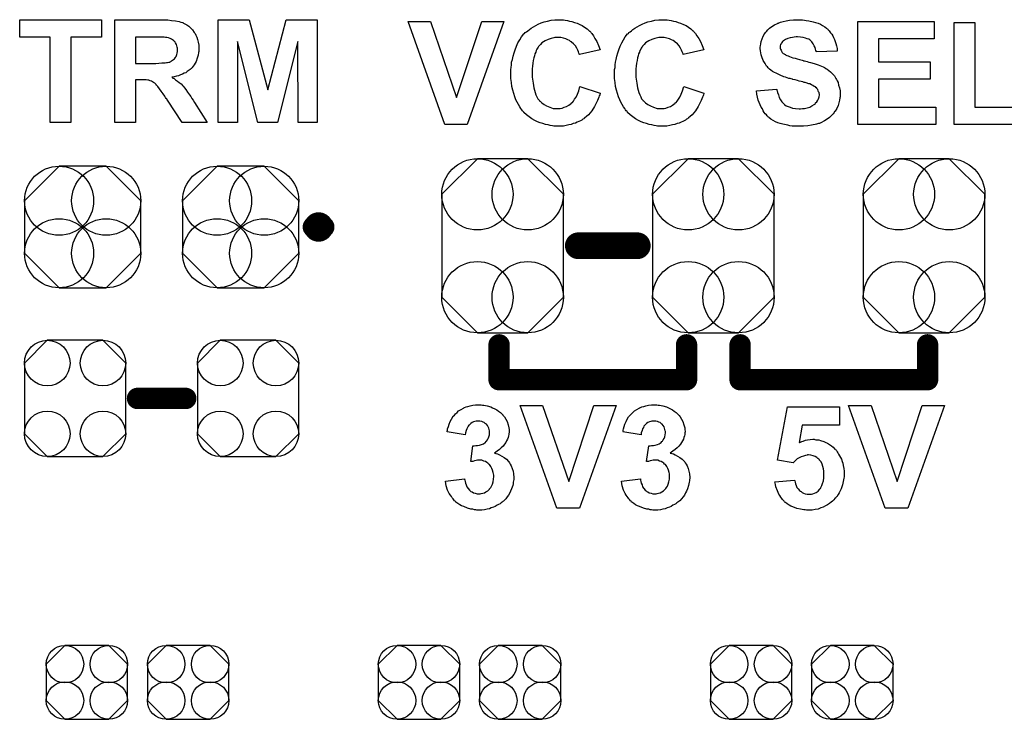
# Model space of a CAD drawing. Extents: x -0.07 to 0.95, y -0.15 to 1.54.
# Tile 3 of 22: x 0.19 to 0.56, y 0.09 to 0.35. Entities that reach past the tile are written whole.
import ezdxf

# ---------------------------------------------------------------- set-up
doc = ezdxf.new("R2010")
doc.units = 0
doc.layers.get('0').update_dxf_attribs({"linetype": 'CONTINUOUS'})
doc.layers.add('gto', color=2, linetype='CONTINUOUS')
doc.layers.add('gts', color=1, linetype='CONTINUOUS')

# ---------------------------------------------------------------- blocks, each defined once
blk = doc.blocks.new('D36')
at = {"const_width": 0.005}
blk.add_lwpolyline([(-0.0025, 0, 1), (0.0025, 0, 1)], format="xyb", close=True, dxfattribs=at)
blk = doc.blocks.new('D69')
at = {"const_width": 0.00395}
blk.add_lwpolyline([(-0.001975, 0, 1), (0.001975, 0, 1)], format="xyb", close=True, dxfattribs=at)
blk = doc.blocks.new('D71')
at = {"const_width": 0.004}
blk.add_lwpolyline([(-0.002, 0, 1), (0.002, 0, 1)], format="xyb", close=True, dxfattribs=at)
blk = doc.blocks.new('D74')
blk.add_lwpolyline([(-0.0189, 0.0132), (-0.0189, -0.0132), (-0.0104, -0.0217), (0.0104, -0.0217), (0.0189, -0.0132), (0.0189, 0.0132), (0.0104, 0.0217), (-0.0104, 0.0217)], close=True)
for centre in [(-0.0104, 0.0132), (0.0104, 0.0132), (-0.0104, -0.0132), (0.0104, -0.0132)]:
    blk.add_circle(centre, 0.0085)
blk = doc.blocks.new('D75')
blk.add_lwpolyline([(0.0217, -0.0098), (0.0217, 0.0098), (0.0088, 0.0227), (-0.0088, 0.0227), (-0.0217, 0.0098), (-0.0217, -0.0098), (-0.0088, -0.0227), (0.0088, -0.0227)], close=True)
for centre in [(-0.0088, 0.0098), (0.0088, 0.0098), (-0.0088, -0.0098), (0.0088, -0.0098)]:
    blk.add_circle(centre, 0.0129)
blk = doc.blocks.new('D78')
blk.add_lwpolyline([(0.0152, -0.0068), (0.0152, 0.0068), (0.0082, 0.0138), (-0.0082, 0.0138), (-0.0152, 0.0068), (-0.0152, -0.0068), (-0.0082, -0.0138), (0.0082, -0.0138)], close=True)
for centre in [(-0.0082, 0.0068), (0.0082, 0.0068), (-0.0082, -0.0068), (0.0082, -0.0068)]:
    blk.add_circle(centre, 0.007)
blk = doc.blocks.new('D81')
blk.add_lwpolyline([(-0.0227, 0.0192), (-0.0227, -0.0192), (-0.0094, -0.0325), (0.0094, -0.0325), (0.0227, -0.0192), (0.0227, 0.0192), (0.0094, 0.0325), (-0.0094, 0.0325)], close=True)
for centre in [(-0.0094, 0.0192), (0.0094, 0.0192), (-0.0094, -0.0192), (0.0094, -0.0192)]:
    blk.add_circle(centre, 0.0133)

msp = doc.modelspace()

# ---------------------------------------------------------------- linework, layer by layer
at = {"layer": 'gto', "color": 2}
for points in [[(0.2215, 0.3469), (0.2101, 0.3469), (0.2101, 0.315), (0.2024, 0.315), (0.2024, 0.3469), (0.191, 0.3469), (0.191, 0.3534), (0.2215, 0.3534), (0.2215, 0.3469)], [(0.2443, 0.3534), (0.2449, 0.3534), (0.2456, 0.3533), (0.2463, 0.3533), (0.2477, 0.3531), (0.2492, 0.353), (0.2506, 0.3527), (0.2512, 0.3525), (0.2518, 0.3524), (0.2518, 0.3524), (0.2519, 0.3523), (0.2522, 0.3521), (0.2527, 0.3519), (0.2534, 0.3515), (0.2541, 0.351), (0.2548, 0.3504), (0.2555, 0.3496), (0.2562, 0.3486), (0.2562, 0.3486), (0.2563, 0.3485), (0.2564, 0.3484), (0.2565, 0.3482), (0.2568, 0.3476), (0.2571, 0.3469), (0.2574, 0.346), (0.2577, 0.345), (0.2579, 0.3439), (0.2579, 0.3426), (0.2579, 0.3426), (0.2579, 0.3425), (0.2579, 0.3422), (0.2579, 0.3419), (0.2579, 0.3415), (0.2578, 0.3411), (0.2576, 0.3401), (0.2573, 0.339), (0.2569, 0.3378), (0.2562, 0.3366), (0.2558, 0.336), (0.2554, 0.3355), (0.2553, 0.3354), (0.2553, 0.3354), (0.2551, 0.3352), (0.2549, 0.335), (0.2547, 0.3348), (0.2543, 0.3345), (0.2539, 0.3343), (0.2535, 0.334), (0.253, 0.3336), (0.2524, 0.3334), (0.2518, 0.3331), (0.2511, 0.3328), (0.2503, 0.3325), (0.2496, 0.3323), (0.2487, 0.3321), (0.2478, 0.3319), (0.2478, 0.3319), (0.2479, 0.3319), (0.2482, 0.3316), (0.2487, 0.3314), (0.2492, 0.331), (0.2499, 0.3305), (0.2506, 0.33), (0.2513, 0.3294), (0.2519, 0.3287), (0.2519, 0.3287), (0.2522, 0.3284), (0.2525, 0.3279), (0.253, 0.3273), (0.2537, 0.3264), (0.254, 0.3259), (0.2544, 0.3253), (0.2549, 0.3247), (0.2553, 0.324), (0.2558, 0.3233), (0.2563, 0.3225), (0.261, 0.315), (0.2517, 0.315), (0.2462, 0.3233), (0.2461, 0.3234), (0.2461, 0.3235), (0.2459, 0.3238), (0.2457, 0.324), (0.2454, 0.3244), (0.2452, 0.3248), (0.2446, 0.3257), (0.2438, 0.3267), (0.2432, 0.3276), (0.2426, 0.3284), (0.2423, 0.3287), (0.2421, 0.329), (0.242, 0.329), (0.2419, 0.3292), (0.2417, 0.3294), (0.2414, 0.3297), (0.241, 0.3299), (0.2406, 0.3302), (0.2402, 0.3304), (0.2397, 0.3306), (0.2397, 0.3306), (0.2395, 0.3307), (0.2392, 0.3308), (0.2388, 0.3308), (0.2382, 0.3309), (0.2376, 0.331), (0.2368, 0.331), (0.2343, 0.331), (0.2343, 0.315), (0.2265, 0.315), (0.2265, 0.3534), (0.2438, 0.3534), (0.2443, 0.3534)], [(0.3021, 0.315), (0.295, 0.315), (0.2949, 0.3452), (0.2873, 0.315), (0.2799, 0.315), (0.2723, 0.3452), (0.2723, 0.315), (0.2651, 0.315), (0.2651, 0.3534), (0.2767, 0.3534), (0.2836, 0.3272), (0.2905, 0.3534), (0.3021, 0.3534), (0.3021, 0.315)], [(0.3934, 0.3534), (0.3941, 0.3533), (0.3947, 0.3532), (0.3955, 0.3531), (0.3963, 0.3529), (0.3972, 0.3527), (0.3982, 0.3524), (0.3991, 0.3521), (0.4001, 0.3516), (0.401, 0.3512), (0.4019, 0.3506), (0.4029, 0.35), (0.4037, 0.3492), (0.4038, 0.3492), (0.4038, 0.3491), (0.404, 0.349), (0.4042, 0.3488), (0.4044, 0.3485), (0.4046, 0.3482), (0.4052, 0.3474), (0.4058, 0.3464), (0.4065, 0.3452), (0.4071, 0.3438), (0.4077, 0.3422), (0.4, 0.3404), (0.4, 0.3404), (0.3999, 0.3405), (0.3999, 0.3406), (0.3998, 0.3409), (0.3997, 0.3414), (0.3994, 0.342), (0.399, 0.3428), (0.3985, 0.3436), (0.3978, 0.3444), (0.3971, 0.345), (0.397, 0.3451), (0.3967, 0.3453), (0.3963, 0.3456), (0.3957, 0.3459), (0.3949, 0.3462), (0.394, 0.3465), (0.393, 0.3467), (0.3919, 0.3468), (0.3915, 0.3468), (0.3912, 0.3467), (0.3908, 0.3467), (0.3904, 0.3466), (0.3894, 0.3464), (0.3883, 0.346), (0.3872, 0.3455), (0.3866, 0.3451), (0.386, 0.3447), (0.3855, 0.3442), (0.385, 0.3437), (0.385, 0.3436), (0.3848, 0.3435), (0.3847, 0.3434), (0.3846, 0.3431), (0.3843, 0.3428), (0.3841, 0.3424), (0.3839, 0.3419), (0.3837, 0.3413), (0.3834, 0.3406), (0.3832, 0.3399), (0.383, 0.3391), (0.3827, 0.3382), (0.3826, 0.3372), (0.3825, 0.3361), (0.3824, 0.335), (0.3823, 0.3337), (0.3823, 0.3336), (0.3823, 0.3334), (0.3823, 0.333), (0.3824, 0.3325), (0.3824, 0.3319), (0.3825, 0.3312), (0.3826, 0.3305), (0.3827, 0.3297), (0.383, 0.3279), (0.3835, 0.3262), (0.3837, 0.3254), (0.3841, 0.3246), (0.3845, 0.3239), (0.385, 0.3233), (0.385, 0.3232), (0.3851, 0.3232), (0.3852, 0.323), (0.3855, 0.3228), (0.386, 0.3223), (0.3868, 0.3218), (0.3877, 0.3212), (0.3889, 0.3207), (0.3902, 0.3203), (0.3909, 0.3203), (0.3917, 0.3202), (0.392, 0.3202), (0.3922, 0.3203), (0.3928, 0.3203), (0.3936, 0.3204), (0.3943, 0.3207), (0.3952, 0.321), (0.3961, 0.3215), (0.397, 0.3222), (0.3971, 0.3223), (0.3974, 0.3225), (0.3978, 0.323), (0.3982, 0.3237), (0.3988, 0.3245), (0.3993, 0.3256), (0.3998, 0.3269), (0.4002, 0.3284), (0.4078, 0.326), (0.4078, 0.326), (0.4077, 0.3258), (0.4076, 0.3254), (0.4074, 0.325), (0.4072, 0.3245), (0.407, 0.3239), (0.4067, 0.3232), (0.4064, 0.3225), (0.4056, 0.321), (0.4046, 0.3194), (0.4034, 0.3179), (0.4027, 0.3173), (0.402, 0.3167), (0.4019, 0.3166), (0.4018, 0.3166), (0.4016, 0.3164), (0.4013, 0.3162), (0.4009, 0.3159), (0.4004, 0.3157), (0.3998, 0.3154), (0.3992, 0.3152), (0.3985, 0.3148), (0.3977, 0.3146), (0.3969, 0.3143), (0.396, 0.3141), (0.3951, 0.3139), (0.394, 0.3137), (0.3929, 0.3137), (0.3918, 0.3136), (0.3914, 0.3136), (0.3911, 0.3137), (0.3905, 0.3137), (0.3899, 0.3138), (0.3891, 0.3139), (0.3883, 0.3141), (0.3873, 0.3143), (0.3864, 0.3146), (0.3854, 0.3149), (0.3843, 0.3153), (0.3833, 0.3158), (0.3822, 0.3164), (0.3812, 0.3171), (0.3802, 0.3179), (0.3792, 0.3188), (0.3792, 0.3189), (0.379, 0.3191), (0.3788, 0.3194), (0.3785, 0.3198), (0.3781, 0.3203), (0.3777, 0.3209), (0.3772, 0.3217), (0.3768, 0.3226), (0.3763, 0.3235), (0.3759, 0.3246), (0.3755, 0.3258), (0.3751, 0.3271), (0.3748, 0.3284), (0.3746, 0.3299), (0.3744, 0.3315), (0.3744, 0.3331), (0.3744, 0.3332), (0.3744, 0.3333), (0.3744, 0.3336), (0.3744, 0.3341), (0.3744, 0.3348), (0.3745, 0.3355), (0.3746, 0.3365), (0.3747, 0.3375), (0.375, 0.3386), (0.3752, 0.3398), (0.3756, 0.341), (0.376, 0.3422), (0.3765, 0.3435), (0.377, 0.3447), (0.3777, 0.3459), (0.3784, 0.347), (0.3793, 0.3481), (0.3793, 0.3481), (0.3795, 0.3483), (0.3798, 0.3486), (0.3802, 0.3489), (0.3807, 0.3493), (0.3813, 0.3497), (0.382, 0.3502), (0.3828, 0.3507), (0.3837, 0.3512), (0.3846, 0.3517), (0.3857, 0.3522), (0.3868, 0.3526), (0.3881, 0.3529), (0.3894, 0.3532), (0.3908, 0.3534), (0.3923, 0.3534), (0.3929, 0.3534), (0.3934, 0.3534)], [(0.4322, 0.3534), (0.4328, 0.3533), (0.4335, 0.3532), (0.4342, 0.3531), (0.4351, 0.3529), (0.436, 0.3527), (0.4369, 0.3524), (0.4378, 0.3521), (0.4388, 0.3516), (0.4398, 0.3512), (0.4407, 0.3506), (0.4416, 0.35), (0.4424, 0.3492), (0.4425, 0.3492), (0.4426, 0.3491), (0.4427, 0.349), (0.4429, 0.3488), (0.4431, 0.3485), (0.4433, 0.3482), (0.4439, 0.3474), (0.4446, 0.3464), (0.4452, 0.3452), (0.4458, 0.3438), (0.4464, 0.3422), (0.4387, 0.3404), (0.4387, 0.3404), (0.4387, 0.3405), (0.4387, 0.3406), (0.4386, 0.3409), (0.4384, 0.3414), (0.4381, 0.342), (0.4377, 0.3428), (0.4372, 0.3436), (0.4366, 0.3444), (0.4358, 0.345), (0.4357, 0.3451), (0.4355, 0.3453), (0.435, 0.3456), (0.4344, 0.3459), (0.4336, 0.3462), (0.4327, 0.3465), (0.4317, 0.3467), (0.4306, 0.3468), (0.4302, 0.3468), (0.4299, 0.3467), (0.4296, 0.3467), (0.4291, 0.3466), (0.4282, 0.3464), (0.4271, 0.346), (0.4259, 0.3455), (0.4253, 0.3451), (0.4247, 0.3447), (0.4242, 0.3442), (0.4237, 0.3437), (0.4237, 0.3436), (0.4236, 0.3435), (0.4235, 0.3434), (0.4233, 0.3431), (0.4231, 0.3428), (0.4229, 0.3424), (0.4226, 0.3419), (0.4224, 0.3413), (0.4221, 0.3406), (0.4219, 0.3399), (0.4217, 0.3391), (0.4215, 0.3382), (0.4213, 0.3372), (0.4212, 0.3361), (0.4211, 0.335), (0.4211, 0.3337), (0.4211, 0.3336), (0.4211, 0.3334), (0.4211, 0.333), (0.4211, 0.3325), (0.4211, 0.3319), (0.4212, 0.3312), (0.4213, 0.3305), (0.4214, 0.3297), (0.4217, 0.3279), (0.4222, 0.3262), (0.4225, 0.3254), (0.4229, 0.3246), (0.4232, 0.3239), (0.4237, 0.3233), (0.4237, 0.3232), (0.4238, 0.3232), (0.424, 0.323), (0.4242, 0.3228), (0.4247, 0.3223), (0.4255, 0.3218), (0.4265, 0.3212), (0.4276, 0.3207), (0.429, 0.3203), (0.4297, 0.3203), (0.4305, 0.3202), (0.4307, 0.3202), (0.431, 0.3203), (0.4316, 0.3203), (0.4323, 0.3204), (0.4331, 0.3207), (0.434, 0.321), (0.4348, 0.3215), (0.4357, 0.3222), (0.4358, 0.3223), (0.4361, 0.3225), (0.4365, 0.323), (0.437, 0.3237), (0.4375, 0.3245), (0.438, 0.3256), (0.4385, 0.3269), (0.439, 0.3284), (0.4465, 0.326), (0.4465, 0.326), (0.4464, 0.3258), (0.4463, 0.3254), (0.4462, 0.325), (0.4459, 0.3245), (0.4457, 0.3239), (0.4454, 0.3232), (0.4451, 0.3225), (0.4443, 0.321), (0.4433, 0.3194), (0.4421, 0.3179), (0.4414, 0.3173), (0.4407, 0.3167), (0.4407, 0.3166), (0.4406, 0.3166), (0.4403, 0.3164), (0.44, 0.3162), (0.4396, 0.3159), (0.4391, 0.3157), (0.4386, 0.3154), (0.438, 0.3152), (0.4372, 0.3148), (0.4365, 0.3146), (0.4356, 0.3143), (0.4347, 0.3141), (0.4338, 0.3139), (0.4327, 0.3137), (0.4317, 0.3137), (0.4305, 0.3136), (0.4302, 0.3136), (0.4298, 0.3137), (0.4292, 0.3137), (0.4286, 0.3138), (0.4279, 0.3139), (0.427, 0.3141), (0.4261, 0.3143), (0.4251, 0.3146), (0.4241, 0.3149), (0.4231, 0.3153), (0.422, 0.3158), (0.421, 0.3164), (0.4199, 0.3171), (0.4189, 0.3179), (0.418, 0.3188), (0.4179, 0.3189), (0.4178, 0.3191), (0.4175, 0.3194), (0.4172, 0.3198), (0.4169, 0.3203), (0.4164, 0.3209), (0.416, 0.3217), (0.4155, 0.3226), (0.4151, 0.3235), (0.4146, 0.3246), (0.4142, 0.3258), (0.4139, 0.3271), (0.4135, 0.3284), (0.4133, 0.3299), (0.4131, 0.3315), (0.4131, 0.3331), (0.4131, 0.3332), (0.4131, 0.3333), (0.4131, 0.3336), (0.4131, 0.3341), (0.4131, 0.3348), (0.4133, 0.3355), (0.4134, 0.3365), (0.4135, 0.3375), (0.4137, 0.3386), (0.414, 0.3398), (0.4143, 0.341), (0.4147, 0.3422), (0.4152, 0.3435), (0.4158, 0.3447), (0.4164, 0.3459), (0.4171, 0.347), (0.418, 0.3481), (0.4181, 0.3481), (0.4183, 0.3483), (0.4185, 0.3486), (0.4189, 0.3489), (0.4194, 0.3493), (0.42, 0.3497), (0.4207, 0.3502), (0.4215, 0.3507), (0.4224, 0.3512), (0.4234, 0.3517), (0.4245, 0.3522), (0.4256, 0.3526), (0.4269, 0.3529), (0.4281, 0.3532), (0.4296, 0.3534), (0.431, 0.3534), (0.4317, 0.3534), (0.4322, 0.3534)], [(0.4827, 0.3534), (0.4833, 0.3533), (0.484, 0.3532), (0.4847, 0.3531), (0.4856, 0.353), (0.4873, 0.3526), (0.4882, 0.3524), (0.4891, 0.3521), (0.49, 0.3517), (0.4908, 0.3512), (0.4916, 0.3507), (0.4923, 0.3502), (0.4924, 0.3501), (0.4925, 0.35), (0.4927, 0.3499), (0.4929, 0.3496), (0.4932, 0.3493), (0.4935, 0.3489), (0.4938, 0.3485), (0.4942, 0.348), (0.4946, 0.3474), (0.4949, 0.3467), (0.4952, 0.346), (0.4955, 0.3452), (0.4958, 0.3445), (0.496, 0.3436), (0.4962, 0.3427), (0.4962, 0.3417), (0.4885, 0.3414), (0.4885, 0.3415), (0.4885, 0.3415), (0.4883, 0.3419), (0.4882, 0.3424), (0.488, 0.343), (0.4877, 0.3437), (0.4873, 0.3444), (0.4868, 0.3451), (0.4863, 0.3456), (0.4862, 0.3457), (0.486, 0.3459), (0.4856, 0.3461), (0.4851, 0.3463), (0.4844, 0.3465), (0.4836, 0.3467), (0.4826, 0.3469), (0.4814, 0.347), (0.4809, 0.347), (0.4802, 0.3469), (0.4795, 0.3468), (0.4787, 0.3466), (0.4778, 0.3464), (0.477, 0.346), (0.4762, 0.3455), (0.4761, 0.3455), (0.476, 0.3454), (0.4758, 0.3452), (0.4756, 0.3449), (0.4754, 0.3446), (0.4751, 0.3441), (0.475, 0.3437), (0.475, 0.3431), (0.475, 0.3431), (0.475, 0.3429), (0.475, 0.3426), (0.4751, 0.3424), (0.4753, 0.342), (0.4754, 0.3416), (0.4757, 0.3412), (0.4761, 0.3408), (0.4761, 0.3408), (0.4764, 0.3406), (0.4766, 0.3405), (0.4769, 0.3404), (0.4771, 0.3402), (0.4775, 0.34), (0.478, 0.3399), (0.4785, 0.3396), (0.4791, 0.3394), (0.4797, 0.3392), (0.4805, 0.339), (0.4813, 0.3388), (0.4822, 0.3385), (0.4832, 0.3383), (0.4832, 0.3383), (0.4835, 0.3382), (0.4837, 0.3381), (0.4841, 0.338), (0.4846, 0.3379), (0.4851, 0.3378), (0.4857, 0.3376), (0.4863, 0.3374), (0.4877, 0.337), (0.4891, 0.3365), (0.4904, 0.336), (0.491, 0.3358), (0.4915, 0.3355), (0.4916, 0.3355), (0.4916, 0.3354), (0.492, 0.3352), (0.4925, 0.3349), (0.4931, 0.3344), (0.4937, 0.3339), (0.4945, 0.3332), (0.4952, 0.3324), (0.4958, 0.3315), (0.4958, 0.3314), (0.496, 0.3311), (0.4963, 0.3306), (0.4966, 0.3299), (0.4968, 0.329), (0.4971, 0.3279), (0.4973, 0.3268), (0.4973, 0.3254), (0.4973, 0.3254), (0.4973, 0.3253), (0.4973, 0.3251), (0.4973, 0.3249), (0.4973, 0.3246), (0.4972, 0.3242), (0.4971, 0.3234), (0.4969, 0.3224), (0.4966, 0.3214), (0.4961, 0.3203), (0.4955, 0.3192), (0.4955, 0.3192), (0.4953, 0.3191), (0.4951, 0.3188), (0.4947, 0.3182), (0.4941, 0.3176), (0.4934, 0.3169), (0.4925, 0.3162), (0.4915, 0.3156), (0.4902, 0.3149), (0.4902, 0.3149), (0.4901, 0.3149), (0.4899, 0.3148), (0.4896, 0.3147), (0.4893, 0.3146), (0.4889, 0.3145), (0.4885, 0.3144), (0.488, 0.3143), (0.4873, 0.3141), (0.4867, 0.314), (0.4853, 0.3138), (0.4837, 0.3136), (0.4819, 0.3136), (0.4812, 0.3136), (0.4807, 0.3136), (0.4801, 0.3137), (0.4794, 0.3137), (0.4786, 0.3138), (0.4778, 0.314), (0.476, 0.3144), (0.475, 0.3147), (0.4741, 0.3149), (0.4732, 0.3153), (0.4723, 0.3158), (0.4715, 0.3163), (0.4707, 0.3169), (0.4706, 0.3169), (0.4705, 0.3171), (0.4703, 0.3172), (0.4701, 0.3175), (0.4698, 0.3179), (0.4694, 0.3183), (0.469, 0.3188), (0.4686, 0.3194), (0.4683, 0.3201), (0.4679, 0.3208), (0.4675, 0.3216), (0.4671, 0.3225), (0.4668, 0.3234), (0.4665, 0.3245), (0.4663, 0.3256), (0.4661, 0.3268), (0.4736, 0.3275), (0.4736, 0.3274), (0.4737, 0.3273), (0.4737, 0.3271), (0.4738, 0.3269), (0.474, 0.3262), (0.4743, 0.3254), (0.4746, 0.3244), (0.4751, 0.3235), (0.4756, 0.3227), (0.4764, 0.3219), (0.4765, 0.3218), (0.4767, 0.3216), (0.4772, 0.3213), (0.4779, 0.321), (0.4787, 0.3207), (0.4796, 0.3204), (0.4807, 0.3202), (0.482, 0.3201), (0.4826, 0.3201), (0.4833, 0.3202), (0.4841, 0.3203), (0.485, 0.3205), (0.486, 0.3208), (0.4868, 0.3212), (0.4876, 0.3217), (0.4877, 0.3217), (0.488, 0.3219), (0.4882, 0.3223), (0.4886, 0.3227), (0.489, 0.3233), (0.4893, 0.3239), (0.4895, 0.3246), (0.4896, 0.3254), (0.4896, 0.3254), (0.4896, 0.3256), (0.4895, 0.3259), (0.4895, 0.3262), (0.4893, 0.3265), (0.4892, 0.3269), (0.489, 0.3273), (0.4887, 0.3277), (0.4887, 0.3278), (0.4886, 0.3279), (0.4884, 0.328), (0.4881, 0.3283), (0.4877, 0.3285), (0.4872, 0.3288), (0.4867, 0.3291), (0.486, 0.3294), (0.4859, 0.3294), (0.4857, 0.3295), (0.4853, 0.3296), (0.485, 0.3297), (0.4847, 0.3298), (0.4843, 0.3299), (0.4839, 0.33), (0.4834, 0.3302), (0.4828, 0.3303), (0.4821, 0.3305), (0.4814, 0.3307), (0.4806, 0.3309), (0.4797, 0.3311), (0.4797, 0.3311), (0.4795, 0.3312), (0.4791, 0.3313), (0.4787, 0.3314), (0.4782, 0.3315), (0.4776, 0.3317), (0.477, 0.3319), (0.4763, 0.3321), (0.4749, 0.3327), (0.4735, 0.3334), (0.4728, 0.3337), (0.4721, 0.3341), (0.4715, 0.3345), (0.471, 0.3349), (0.471, 0.3349), (0.4709, 0.335), (0.4707, 0.3352), (0.4705, 0.3354), (0.4702, 0.3358), (0.4699, 0.3361), (0.4696, 0.3365), (0.4693, 0.337), (0.4686, 0.3382), (0.4681, 0.3395), (0.4679, 0.3403), (0.4677, 0.341), (0.4676, 0.3418), (0.4675, 0.3426), (0.4675, 0.3427), (0.4675, 0.3428), (0.4675, 0.3429), (0.4675, 0.3431), (0.4676, 0.3437), (0.4678, 0.3444), (0.4679, 0.3452), (0.4682, 0.3462), (0.4686, 0.3472), (0.4691, 0.3481), (0.4691, 0.3482), (0.4692, 0.3482), (0.4695, 0.3486), (0.4698, 0.349), (0.4704, 0.3496), (0.471, 0.3502), (0.4719, 0.3509), (0.4728, 0.3515), (0.4739, 0.352), (0.474, 0.352), (0.4741, 0.3521), (0.4743, 0.3521), (0.4745, 0.3522), (0.4748, 0.3524), (0.4751, 0.3525), (0.4756, 0.3526), (0.4761, 0.3527), (0.4772, 0.353), (0.4785, 0.3532), (0.4799, 0.3534), (0.4815, 0.3534), (0.4822, 0.3534), (0.4827, 0.3534)], [(0.3581, 0.3143), (0.3498, 0.3143), (0.336, 0.3527), (0.3444, 0.3527), (0.3541, 0.3243), (0.3635, 0.3527), (0.3718, 0.3527), (0.3581, 0.3143)], [(0.5324, 0.3462), (0.5117, 0.3462), (0.5117, 0.3377), (0.531, 0.3377), (0.531, 0.3312), (0.5117, 0.3312), (0.5117, 0.3208), (0.5331, 0.3208), (0.5331, 0.3143), (0.5039, 0.3143), (0.5039, 0.3527), (0.5324, 0.3527), (0.5324, 0.3462)], [(0.5477, 0.3208), (0.567, 0.3208), (0.567, 0.3143), (0.5399, 0.3143), (0.5399, 0.3524), (0.5477, 0.3524), (0.5477, 0.3208)], [(0.2432, 0.3469), (0.2343, 0.3469), (0.2343, 0.3371), (0.2418, 0.3371), (0.2429, 0.3372), (0.2441, 0.3373), (0.2453, 0.3373), (0.2458, 0.3374), (0.2462, 0.3374), (0.2467, 0.3375), (0.2469, 0.3376), (0.247, 0.3376), (0.2472, 0.3377), (0.2474, 0.3378), (0.2477, 0.338), (0.2484, 0.3385), (0.2488, 0.3388), (0.2491, 0.3392), (0.2492, 0.3393), (0.2492, 0.3394), (0.2494, 0.3396), (0.2496, 0.34), (0.2497, 0.3404), (0.2498, 0.3409), (0.2499, 0.3415), (0.2499, 0.3421), (0.2499, 0.3422), (0.2499, 0.3424), (0.2499, 0.3428), (0.2498, 0.3432), (0.2497, 0.3437), (0.2495, 0.3442), (0.2492, 0.3447), (0.2489, 0.3452), (0.2488, 0.3452), (0.2487, 0.3454), (0.2484, 0.3456), (0.2481, 0.3459), (0.2477, 0.3461), (0.2472, 0.3464), (0.2466, 0.3466), (0.2459, 0.3467), (0.2459, 0.3467), (0.2457, 0.3468), (0.2454, 0.3468), (0.2449, 0.3469), (0.2437, 0.3469), (0.2432, 0.3469)], [(0.3633, 0.2096), (0.3638, 0.2095), (0.3643, 0.2095), (0.3649, 0.2094), (0.3655, 0.2092), (0.3669, 0.2088), (0.3676, 0.2085), (0.3684, 0.2081), (0.3691, 0.2077), (0.3698, 0.2073), (0.3705, 0.2067), (0.3711, 0.2061), (0.3711, 0.2061), (0.3712, 0.206), (0.3714, 0.2059), (0.3715, 0.2056), (0.372, 0.2051), (0.3725, 0.2043), (0.373, 0.2034), (0.3734, 0.2022), (0.3737, 0.201), (0.3738, 0.2004), (0.3738, 0.1997), (0.3738, 0.1997), (0.3738, 0.1995), (0.3738, 0.1992), (0.3737, 0.1989), (0.3736, 0.1985), (0.3735, 0.198), (0.3734, 0.1974), (0.3731, 0.1968), (0.3728, 0.1962), (0.3725, 0.1955), (0.372, 0.1949), (0.3715, 0.1942), (0.3708, 0.1935), (0.3701, 0.1929), (0.3693, 0.1923), (0.3683, 0.1916), (0.3683, 0.1916), (0.3684, 0.1916), (0.3686, 0.1916), (0.3688, 0.1915), (0.3694, 0.1913), (0.3701, 0.191), (0.371, 0.1905), (0.3719, 0.19), (0.3728, 0.1893), (0.3735, 0.1884), (0.3736, 0.1883), (0.3739, 0.188), (0.3741, 0.1875), (0.3745, 0.1868), (0.3749, 0.1859), (0.3752, 0.1849), (0.3754, 0.1838), (0.3755, 0.1825), (0.3755, 0.1824), (0.3755, 0.1823), (0.3755, 0.182), (0.3755, 0.1817), (0.3754, 0.1812), (0.3753, 0.1807), (0.3752, 0.1801), (0.3751, 0.1795), (0.3746, 0.1782), (0.3743, 0.1774), (0.374, 0.1767), (0.3735, 0.1759), (0.373, 0.1752), (0.3725, 0.1745), (0.3718, 0.1738), (0.3718, 0.1738), (0.3716, 0.1737), (0.3714, 0.1735), (0.3711, 0.1733), (0.3708, 0.173), (0.3704, 0.1727), (0.3698, 0.1724), (0.3693, 0.1721), (0.3686, 0.1717), (0.3679, 0.1714), (0.3671, 0.1711), (0.3664, 0.1708), (0.3655, 0.1706), (0.3646, 0.1704), (0.3636, 0.1703), (0.3626, 0.1703), (0.3621, 0.1703), (0.3617, 0.1703), (0.3613, 0.1704), (0.3608, 0.1704), (0.3602, 0.1706), (0.3595, 0.1707), (0.3582, 0.171), (0.3568, 0.1716), (0.356, 0.1719), (0.3553, 0.1723), (0.3546, 0.1728), (0.3539, 0.1733), (0.3539, 0.1733), (0.3538, 0.1734), (0.3536, 0.1736), (0.3534, 0.1738), (0.3531, 0.1741), (0.3528, 0.1745), (0.3525, 0.1749), (0.3522, 0.1754), (0.3518, 0.1759), (0.3514, 0.1765), (0.3508, 0.1778), (0.3503, 0.1794), (0.3501, 0.1802), (0.35, 0.1811), (0.3571, 0.182), (0.3571, 0.1819), (0.3571, 0.1819), (0.3572, 0.1815), (0.3573, 0.181), (0.3574, 0.1804), (0.3577, 0.1798), (0.358, 0.179), (0.3584, 0.1784), (0.3589, 0.1778), (0.359, 0.1777), (0.3592, 0.1775), (0.3595, 0.1773), (0.3599, 0.1771), (0.3605, 0.1768), (0.3611, 0.1766), (0.3618, 0.1764), (0.3625, 0.1764), (0.3627, 0.1764), (0.3629, 0.1764), (0.3633, 0.1765), (0.3639, 0.1766), (0.3645, 0.1768), (0.3651, 0.1771), (0.3658, 0.1775), (0.3664, 0.1781), (0.3664, 0.1782), (0.3666, 0.1784), (0.3669, 0.1788), (0.3672, 0.1793), (0.3675, 0.18), (0.3678, 0.1808), (0.3679, 0.1818), (0.368, 0.1828), (0.368, 0.1829), (0.368, 0.1829), (0.368, 0.1833), (0.3679, 0.1838), (0.3678, 0.1844), (0.3676, 0.1852), (0.3673, 0.1859), (0.3669, 0.1866), (0.3664, 0.1873), (0.3664, 0.1873), (0.3662, 0.1875), (0.3658, 0.1878), (0.3654, 0.1881), (0.3649, 0.1884), (0.3643, 0.1886), (0.3636, 0.1889), (0.3628, 0.1889), (0.3623, 0.1889), (0.3619, 0.1889), (0.3614, 0.1888), (0.3608, 0.1887), (0.3602, 0.1885), (0.3594, 0.1884), (0.3602, 0.1943), (0.3607, 0.1943), (0.3613, 0.1944), (0.3619, 0.1944), (0.3627, 0.1946), (0.3634, 0.1948), (0.3642, 0.1951), (0.3648, 0.1956), (0.3649, 0.1956), (0.3651, 0.1959), (0.3653, 0.1961), (0.3657, 0.1966), (0.3659, 0.1971), (0.3662, 0.1977), (0.3664, 0.1984), (0.3664, 0.1992), (0.3664, 0.1994), (0.3664, 0.1996), (0.3664, 0.1999), (0.3663, 0.2004), (0.3662, 0.2009), (0.3659, 0.2014), (0.3657, 0.2019), (0.3653, 0.2024), (0.3652, 0.2024), (0.365, 0.2025), (0.3648, 0.2027), (0.3644, 0.203), (0.364, 0.2031), (0.3635, 0.2034), (0.3628, 0.2035), (0.3622, 0.2035), (0.3618, 0.2035), (0.3615, 0.2035), (0.361, 0.2034), (0.3605, 0.2032), (0.36, 0.203), (0.3594, 0.2026), (0.3589, 0.2022), (0.3589, 0.2021), (0.3587, 0.202), (0.3585, 0.2016), (0.3582, 0.2012), (0.3579, 0.2007), (0.3577, 0.2), (0.3575, 0.1992), (0.3573, 0.1984), (0.3506, 0.1995), (0.3506, 0.1995), (0.3506, 0.1996), (0.3506, 0.1998), (0.3507, 0.2001), (0.3508, 0.2007), (0.3511, 0.2015), (0.3514, 0.2024), (0.3517, 0.2034), (0.3522, 0.2042), (0.3527, 0.2051), (0.3527, 0.2052), (0.3529, 0.2054), (0.3533, 0.2058), (0.3537, 0.2063), (0.3543, 0.2068), (0.3549, 0.2074), (0.3558, 0.2079), (0.3567, 0.2084), (0.3567, 0.2084), (0.3568, 0.2085), (0.3571, 0.2086), (0.3577, 0.2088), (0.3583, 0.209), (0.3592, 0.2092), (0.3602, 0.2095), (0.3612, 0.2096), (0.3624, 0.2096), (0.3629, 0.2096), (0.3633, 0.2096)], [(0.4289, 0.2096), (0.4294, 0.2095), (0.4299, 0.2095), (0.4305, 0.2094), (0.4311, 0.2092), (0.4325, 0.2088), (0.4333, 0.2085), (0.434, 0.2081), (0.4347, 0.2077), (0.4354, 0.2073), (0.4361, 0.2067), (0.4367, 0.2061), (0.4368, 0.2061), (0.4369, 0.206), (0.437, 0.2059), (0.4372, 0.2056), (0.4376, 0.2051), (0.4381, 0.2043), (0.4386, 0.2034), (0.439, 0.2022), (0.4394, 0.201), (0.4394, 0.2004), (0.4395, 0.1997), (0.4395, 0.1997), (0.4395, 0.1995), (0.4394, 0.1992), (0.4394, 0.1989), (0.4393, 0.1985), (0.4392, 0.198), (0.439, 0.1974), (0.4388, 0.1968), (0.4385, 0.1962), (0.4381, 0.1955), (0.4377, 0.1949), (0.4371, 0.1942), (0.4365, 0.1935), (0.4357, 0.1929), (0.4349, 0.1923), (0.4339, 0.1916), (0.434, 0.1916), (0.4341, 0.1916), (0.4342, 0.1916), (0.4345, 0.1915), (0.4351, 0.1913), (0.4358, 0.191), (0.4366, 0.1905), (0.4375, 0.19), (0.4384, 0.1893), (0.4392, 0.1884), (0.4393, 0.1883), (0.4395, 0.188), (0.4398, 0.1875), (0.4402, 0.1868), (0.4406, 0.1859), (0.4409, 0.1849), (0.4411, 0.1838), (0.4412, 0.1825), (0.4412, 0.1824), (0.4412, 0.1823), (0.4412, 0.182), (0.4411, 0.1817), (0.4411, 0.1812), (0.441, 0.1807), (0.4409, 0.1801), (0.4407, 0.1795), (0.4403, 0.1782), (0.44, 0.1774), (0.4396, 0.1767), (0.4392, 0.1759), (0.4387, 0.1752), (0.4381, 0.1745), (0.4375, 0.1738), (0.4374, 0.1738), (0.4373, 0.1737), (0.4371, 0.1735), (0.4368, 0.1733), (0.4364, 0.173), (0.436, 0.1727), (0.4355, 0.1724), (0.4349, 0.1721), (0.4343, 0.1717), (0.4336, 0.1714), (0.4328, 0.1711), (0.432, 0.1708), (0.4311, 0.1706), (0.4303, 0.1704), (0.4293, 0.1703), (0.4283, 0.1703), (0.4278, 0.1703), (0.4274, 0.1703), (0.4269, 0.1704), (0.4264, 0.1704), (0.4259, 0.1706), (0.4252, 0.1707), (0.4239, 0.171), (0.4224, 0.1716), (0.4217, 0.1719), (0.421, 0.1723), (0.4203, 0.1728), (0.4196, 0.1733), (0.4195, 0.1733), (0.4194, 0.1734), (0.4193, 0.1736), (0.419, 0.1738), (0.4188, 0.1741), (0.4185, 0.1745), (0.4182, 0.1749), (0.4178, 0.1754), (0.4175, 0.1759), (0.4171, 0.1765), (0.4165, 0.1778), (0.416, 0.1794), (0.4158, 0.1802), (0.4157, 0.1811), (0.4228, 0.182), (0.4228, 0.1819), (0.4228, 0.1819), (0.4228, 0.1815), (0.4229, 0.181), (0.4231, 0.1804), (0.4234, 0.1798), (0.4236, 0.179), (0.4241, 0.1784), (0.4246, 0.1778), (0.4246, 0.1777), (0.4249, 0.1775), (0.4252, 0.1773), (0.4256, 0.1771), (0.4261, 0.1768), (0.4268, 0.1766), (0.4274, 0.1764), (0.4282, 0.1764), (0.4283, 0.1764), (0.4286, 0.1764), (0.429, 0.1765), (0.4295, 0.1766), (0.4301, 0.1768), (0.4308, 0.1771), (0.4314, 0.1775), (0.432, 0.1781), (0.4321, 0.1782), (0.4323, 0.1784), (0.4325, 0.1788), (0.4329, 0.1793), (0.4331, 0.18), (0.4334, 0.1808), (0.4336, 0.1818), (0.4336, 0.1828), (0.4336, 0.1829), (0.4336, 0.1829), (0.4336, 0.1833), (0.4336, 0.1838), (0.4335, 0.1844), (0.4333, 0.1852), (0.433, 0.1859), (0.4326, 0.1866), (0.4321, 0.1873), (0.432, 0.1873), (0.4318, 0.1875), (0.4315, 0.1878), (0.4311, 0.1881), (0.4305, 0.1884), (0.4299, 0.1886), (0.4293, 0.1889), (0.4285, 0.1889), (0.4279, 0.1889), (0.4275, 0.1889), (0.427, 0.1888), (0.4264, 0.1887), (0.4258, 0.1885), (0.4251, 0.1884), (0.4259, 0.1943), (0.4264, 0.1943), (0.4269, 0.1944), (0.4276, 0.1944), (0.4283, 0.1946), (0.4291, 0.1948), (0.4298, 0.1951), (0.4305, 0.1956), (0.4305, 0.1956), (0.4308, 0.1959), (0.431, 0.1961), (0.4313, 0.1966), (0.4316, 0.1971), (0.4319, 0.1977), (0.432, 0.1984), (0.4321, 0.1992), (0.4321, 0.1994), (0.4321, 0.1996), (0.432, 0.1999), (0.4319, 0.2004), (0.4318, 0.2009), (0.4316, 0.2014), (0.4313, 0.2019), (0.4309, 0.2024), (0.4309, 0.2024), (0.4307, 0.2025), (0.4305, 0.2027), (0.4301, 0.203), (0.4296, 0.2031), (0.4291, 0.2034), (0.4285, 0.2035), (0.4278, 0.2035), (0.4275, 0.2035), (0.4271, 0.2035), (0.4267, 0.2034), (0.4262, 0.2032), (0.4256, 0.203), (0.4251, 0.2026), (0.4246, 0.2022), (0.4245, 0.2021), (0.4244, 0.202), (0.4241, 0.2016), (0.4239, 0.2012), (0.4236, 0.2007), (0.4234, 0.2), (0.4231, 0.1992), (0.423, 0.1984), (0.4162, 0.1995), (0.4162, 0.1995), (0.4163, 0.1996), (0.4163, 0.1998), (0.4163, 0.2001), (0.4165, 0.2007), (0.4167, 0.2015), (0.417, 0.2024), (0.4174, 0.2034), (0.4178, 0.2042), (0.4183, 0.2051), (0.4184, 0.2052), (0.4186, 0.2054), (0.4189, 0.2058), (0.4194, 0.2063), (0.4199, 0.2068), (0.4206, 0.2074), (0.4214, 0.2079), (0.4223, 0.2084), (0.4224, 0.2084), (0.4224, 0.2085), (0.4228, 0.2086), (0.4233, 0.2088), (0.424, 0.209), (0.4248, 0.2092), (0.4258, 0.2095), (0.4269, 0.2096), (0.428, 0.2096), (0.4285, 0.2096), (0.4289, 0.2096)], [(0.4, 0.171), (0.3916, 0.171), (0.3779, 0.2094), (0.3862, 0.2094), (0.396, 0.181), (0.4054, 0.2094), (0.4137, 0.2094), (0.4, 0.171)], [(0.4971, 0.202), (0.4832, 0.202), (0.482, 0.1955), (0.4821, 0.1955), (0.4822, 0.1955), (0.4825, 0.1957), (0.483, 0.1959), (0.4836, 0.1961), (0.4844, 0.1964), (0.4852, 0.1965), (0.4862, 0.1967), (0.4871, 0.1968), (0.4876, 0.1968), (0.4879, 0.1967), (0.4883, 0.1966), (0.4888, 0.1966), (0.4894, 0.1965), (0.49, 0.1963), (0.4913, 0.1959), (0.492, 0.1956), (0.4926, 0.1953), (0.4934, 0.1948), (0.4941, 0.1943), (0.4948, 0.1938), (0.4954, 0.1931), (0.4955, 0.1931), (0.4956, 0.193), (0.4958, 0.1928), (0.496, 0.1925), (0.4962, 0.1921), (0.4965, 0.1917), (0.4968, 0.1912), (0.4971, 0.1906), (0.4975, 0.19), (0.4978, 0.1893), (0.4981, 0.1885), (0.4983, 0.1878), (0.4985, 0.1869), (0.4987, 0.1859), (0.4988, 0.1849), (0.4989, 0.1839), (0.4989, 0.1838), (0.4989, 0.1837), (0.4989, 0.1834), (0.4988, 0.1831), (0.4988, 0.1827), (0.4987, 0.1822), (0.4986, 0.1816), (0.4985, 0.181), (0.4982, 0.1797), (0.4977, 0.1783), (0.4974, 0.1775), (0.497, 0.1768), (0.4966, 0.1761), (0.4961, 0.1753), (0.496, 0.1753), (0.4959, 0.1751), (0.4957, 0.1749), (0.4954, 0.1746), (0.495, 0.1742), (0.4945, 0.1737), (0.494, 0.1733), (0.4934, 0.1728), (0.4926, 0.1723), (0.4919, 0.1719), (0.491, 0.1714), (0.4901, 0.1711), (0.4891, 0.1707), (0.488, 0.1705), (0.4869, 0.1703), (0.4857, 0.1703), (0.4852, 0.1703), (0.4848, 0.1703), (0.4843, 0.1704), (0.4838, 0.1704), (0.4832, 0.1705), (0.4825, 0.1706), (0.4812, 0.1709), (0.4797, 0.1715), (0.479, 0.1718), (0.4783, 0.1722), (0.4776, 0.1726), (0.4769, 0.1731), (0.4769, 0.1732), (0.4768, 0.1732), (0.4766, 0.1734), (0.4764, 0.1736), (0.4762, 0.1739), (0.4758, 0.1743), (0.4756, 0.1747), (0.4752, 0.1751), (0.4748, 0.1757), (0.4745, 0.1762), (0.4739, 0.1775), (0.4733, 0.179), (0.4732, 0.1799), (0.473, 0.1808), (0.4803, 0.1815), (0.4803, 0.1814), (0.4804, 0.1812), (0.4805, 0.1807), (0.4807, 0.1801), (0.4809, 0.1795), (0.4812, 0.1788), (0.4817, 0.1782), (0.4822, 0.1776), (0.4822, 0.1775), (0.4824, 0.1774), (0.4828, 0.1772), (0.4832, 0.1769), (0.4837, 0.1766), (0.4843, 0.1764), (0.485, 0.1762), (0.4858, 0.1762), (0.4859, 0.1762), (0.4862, 0.1762), (0.4866, 0.1763), (0.4872, 0.1764), (0.4878, 0.1766), (0.4884, 0.1769), (0.4891, 0.1774), (0.4897, 0.178), (0.4898, 0.1782), (0.49, 0.1784), (0.4902, 0.1788), (0.4905, 0.1795), (0.4908, 0.1803), (0.4911, 0.1812), (0.4913, 0.1824), (0.4913, 0.1837), (0.4913, 0.1838), (0.4913, 0.1839), (0.4913, 0.184), (0.4913, 0.1843), (0.4913, 0.1849), (0.4911, 0.1857), (0.4909, 0.1866), (0.4906, 0.1875), (0.4903, 0.1883), (0.4897, 0.189), (0.4897, 0.1891), (0.4894, 0.1893), (0.489, 0.1896), (0.4886, 0.19), (0.488, 0.1903), (0.4873, 0.1906), (0.4864, 0.1908), (0.4855, 0.1909), (0.4852, 0.1909), (0.485, 0.1908), (0.4844, 0.1907), (0.4837, 0.1905), (0.4828, 0.1902), (0.4818, 0.1897), (0.4813, 0.1894), (0.4808, 0.189), (0.4803, 0.1885), (0.4798, 0.188), (0.4739, 0.1889), (0.4777, 0.2089), (0.4971, 0.2089), (0.4971, 0.202)], [(0.5226, 0.171), (0.5142, 0.171), (0.5005, 0.2094), (0.5089, 0.2094), (0.5186, 0.181), (0.528, 0.2094), (0.5363, 0.2094), (0.5226, 0.171)]]:
    msp.add_lwpolyline(points, dxfattribs=at)
at = {"layer": 'gto', "color": 2, "const_width": 0.007}
for points in [[(0.3046, 0.276, 1), (0.3006, 0.276)], [(0.3006, 0.276, 1), (0.3046, 0.276)]]:
    msp.add_lwpolyline(points, format="xyb", dxfattribs=at)
at = {"layer": 'gto', "color": 2}
for points, const_width in [([(0.3006, 0.276), (0.3006, 0.276)], 0.007), ([(0.3046, 0.276), (0.3046, 0.276)], 0.007), ([(0.3046, 0.276), (0.3046, 0.276)], 0.007), ([(0.3996, 0.269), (0.4216, 0.269)], 0.01), ([(0.37, 0.219), (0.37, 0.232)], 0.008), ([(0.44, 0.219), (0.44, 0.232)], 0.008), ([(0.46, 0.219), (0.46, 0.232)], 0.008), ([(0.53, 0.219), (0.53, 0.232)], 0.008), ([(0.37, 0.219), (0.44, 0.219)], 0.008), ([(0.46, 0.219), (0.53, 0.219)], 0.008), ([(0.235, 0.212), (0.253, 0.212)], 0.008)]:
    msp.add_lwpolyline(points, dxfattribs=dict(at, const_width=const_width))

# ---------------------------------------------------------------- block references
at = {"layer": 'gto'}
for name, p in [('D69', (0.3006, 0.276)), ('D69', (0.3006, 0.276)), ('D69', (0.3046, 0.276)), ('D69', (0.3046, 0.276)), ('D69', (0.3046, 0.276)), ('D69', (0.3046, 0.276)), ('D36', (0.3996, 0.269)), ('D36', (0.4216, 0.269)), ('D71', (0.37, 0.232)), ('D71', (0.44, 0.232)), ('D71', (0.46, 0.232)), ('D71', (0.53, 0.232)), ('D71', (0.37, 0.219)), ('D71', (0.37, 0.219)), ('D71', (0.44, 0.219)), ('D71', (0.44, 0.219)), ('D71', (0.46, 0.219)), ('D71', (0.46, 0.219)), ('D71', (0.53, 0.219)), ('D71', (0.53, 0.219)), ('D71', (0.235, 0.212)), ('D71', (0.253, 0.212))]:
    msp.add_blockref(name, p, dxfattribs=at)
at = {"layer": 'gts'}
for name, p in [('D81', (0.3713, 0.269)), ('D81', (0.45, 0.269)), ('D81', (0.5287, 0.269)), ('D75', (0.2145, 0.276)), ('D75', (0.2735, 0.276)), ('D74', (0.2117, 0.212)), ('D74', (0.2763, 0.212)), ('D78', (0.2161, 0.106)), ('D78', (0.2539, 0.106)), ('D78', (0.3401, 0.106)), ('D78', (0.3779, 0.106)), ('D78', (0.4641, 0.106)), ('D78', (0.5019, 0.106))]:
    msp.add_blockref(name, p, dxfattribs=at)

doc.saveas('drawing.dxf')
